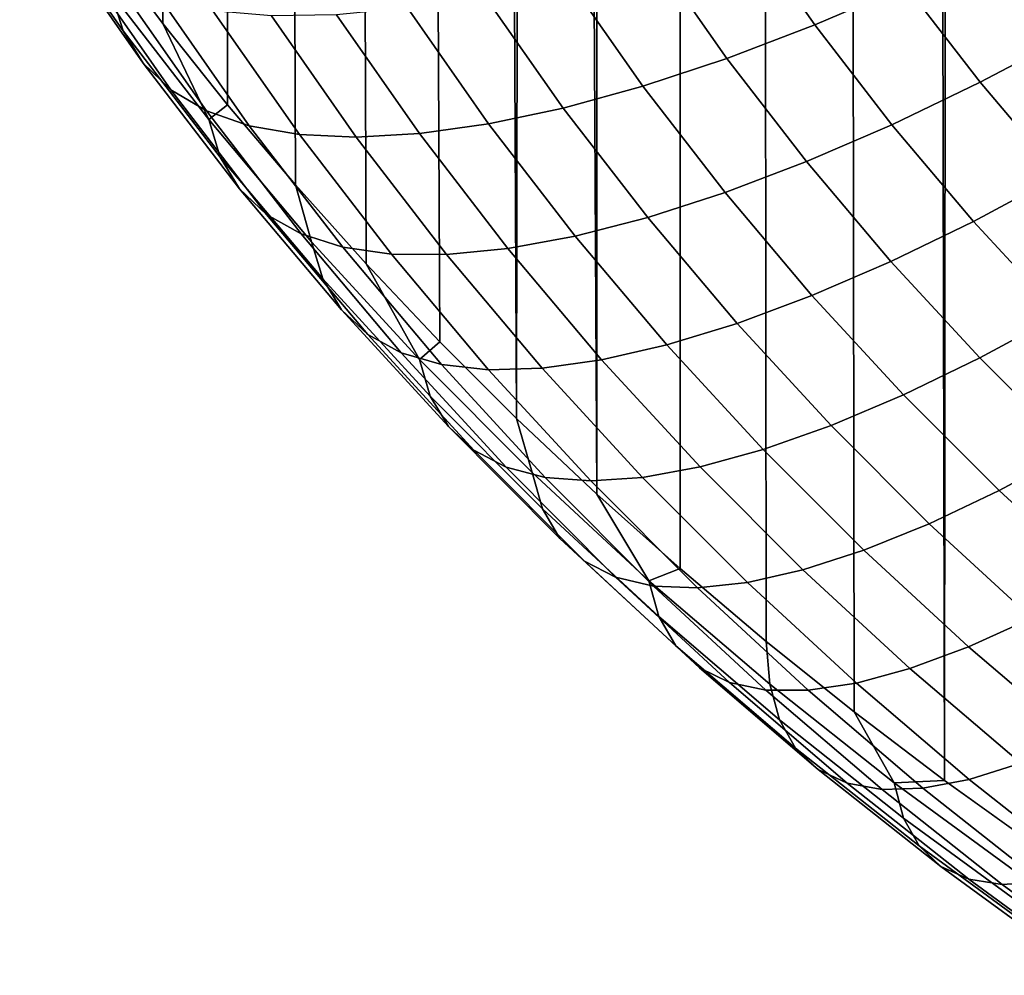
# Model space of a CAD drawing. Header units: metres. Extents: x -23 to 242, y -40 to 23.
# Tile 137 of 256: x 72.61 to 74.7, y -39.07 to -37.05. Entities that reach past the tile are written whole.
import ezdxf

# ---------------------------------------------------------------- set-up
doc = ezdxf.new("R2010")
doc.units = ezdxf.units.M
doc.layers.add('solid_10171013', color=7, linetype='CONTINUOUS')

msp = doc.modelspace()

# ---------------------------------------------------------------- linework, layer by layer
at = {"layer": 'solid_10171013'}
for points in [[(72.917892, -37.05899, 172.023666), (72.787132, -36.884968, 172.097534), (72.873901, -13.023076, 115.558151), (72.903252, -13.059084, 115.536179)], [(73.054893, -37.230797, 171.950729), (72.917892, -37.05899, 172.023666), (72.903252, -13.059084, 115.536179), (72.996964, -13.170831, 115.467575)], [(73.198326, -37.400482, 171.878708), (73.054893, -37.230797, 171.950729), (72.996964, -13.170831, 115.467575), (73.12542, -13.316665, 115.377197)], [(73.348152, -37.567852, 171.807663), (73.198326, -37.400482, 171.878708), (73.12542, -13.316665, 115.377197), (73.259384, -13.460636, 115.28714)], [(73.504333, -37.732738, 171.737671), (73.348152, -37.567852, 171.807663), (73.259384, -13.460636, 115.28714), (73.398819, -13.602496, 115.197281)], [(73.666992, -37.895134, 171.668747), (73.504333, -37.732738, 171.737671), (73.398819, -13.602496, 115.197281), (73.543671, -13.74215, 115.107864)], [(73.666992, -37.895134, 171.668747), (73.543671, -13.74215, 115.107864), (73.693909, -13.879548, 115.019203)], [(73.836533, -38.055275, 171.600769), (73.666992, -37.895134, 171.668747), (73.693909, -13.879548, 115.019203), (73.717888, -13.900825, 115.005424)], [(73.836533, -38.055275, 171.600769), (73.717888, -13.900825, 115.005424), (73.849815, -14.014886, 114.931313)], [(74.013138, -38.2131, 171.533768), (73.836533, -38.055275, 171.600769), (73.849815, -14.014886, 114.931313), (74.011772, -14.148269, 114.843895)], [(74.195351, -38.367184, 171.468369), (74.013138, -38.2131, 171.533768), (74.011772, -14.148269, 114.843895), (74.17849, -14.278546, 114.757759)], [(74.381638, -38.516315, 171.40506), (74.195351, -38.367184, 171.468369), (74.17849, -14.278546, 114.757759), (74.34845, -14.404621, 114.673706)], [(74.573174, -38.661461, 171.34346), (74.381638, -38.516315, 171.40506), (74.34845, -14.404621, 114.673706), (74.522293, -14.52704, 114.591347)], [(74.573174, -38.661461, 171.34346), (74.522293, -14.52704, 114.591347), (74.597916, -14.578315, 114.556587)], [(74.768593, -38.801476, 171.284027), (74.573174, -38.661461, 171.34346), (74.597916, -14.578315, 114.556587), (74.700615, -14.646089, 114.510399)], [(72.808426, -36.993996, 172.320389), (72.833672, -37.074135, 172.553925), (72.640442, -36.79768, 172.67128), (72.614479, -36.716557, 172.438156)], [(74.145638, -36.844383, 175.100739), (74.298515, -37.062, 175.008377), (74.491333, -36.9795, 175.141129), (74.343819, -36.769695, 175.230179)], [(74.689606, -36.885914, 175.257477), (74.841415, -37.082001, 175.17424), (75.037819, -36.970078, 175.276749), (74.89196, -36.781853, 175.356644)], [(72.833672, -37.074135, 172.553925), (72.875893, -37.142765, 172.788681), (72.683823, -36.867973, 172.905319), (72.640442, -36.79768, 172.67128)], [(73.954445, -36.907722, 174.955688), (74.112488, -37.13287, 174.860123), (74.298515, -37.062, 175.008377), (74.145638, -36.844383, 175.100739)], [(72.683823, -36.867973, 172.905319), (72.875893, -37.142765, 172.788681), (72.934784, -37.199417, 173.023041), (72.744331, -36.92696, 173.138687)], [(73.014732, -37.262444, 172.206436), (72.808426, -36.993996, 172.320389), (72.787132, -36.884968, 172.097534), (72.917892, -37.05899, 172.023666)], [(74.491333, -36.9795, 175.141129), (74.648941, -37.183281, 175.054626), (74.841415, -37.082001, 175.17424), (74.689606, -36.885914, 175.257477)], [(73.771576, -36.959309, 174.79599), (73.934532, -37.191643, 174.697372), (74.112488, -37.13287, 174.860123), (73.954445, -36.907722, 174.955688)], [(72.744331, -36.92696, 173.138687), (72.934784, -37.199417, 173.023041), (73.009941, -37.243694, 173.255402), (72.821556, -36.974228, 173.369781)], [(72.821556, -36.974228, 173.369781), (73.009941, -37.243694, 173.255402), (73.100845, -37.275284, 173.484192), (72.914955, -37.009445, 173.597031)], [(73.598289, -36.998814, 174.622726), (73.765907, -37.237953, 174.521225), (73.934532, -37.191643, 174.697372), (73.771576, -36.959309, 174.79599)], [(73.014732, -37.262444, 172.206436), (73.039246, -37.341648, 172.440369), (72.833672, -37.074135, 172.553925), (72.808426, -36.993996, 172.320389)], [(74.298515, -37.062, 175.008377), (74.461754, -37.273251, 174.918701), (74.648941, -37.183281, 175.054626), (74.491333, -36.9795, 175.141129)], [(72.914955, -37.009445, 173.597031), (73.100845, -37.275284, 173.484192), (73.206871, -37.293961, 173.707825), (73.023888, -37.03236, 173.818863)], [(73.435791, -37.025993, 174.437088), (73.607765, -37.2715, 174.332886), (73.765907, -37.237953, 174.521225), (73.598289, -36.998814, 174.622726)], [(73.023888, -37.03236, 173.818863), (73.206871, -37.293961, 173.707825), (73.327271, -37.29958, 173.924789), (73.147591, -37.042805, 174.033798)], [(73.28521, -37.04068, 174.240341), (73.461212, -37.29208, 174.133621), (73.607765, -37.2715, 174.332886), (73.435791, -37.025993, 174.437088)], [(73.147591, -37.042805, 174.033798), (73.327271, -37.29958, 173.924789), (73.461212, -37.29208, 174.133621), (73.28521, -37.04068, 174.240341)], [(72.833672, -37.074135, 172.553925), (73.039246, -37.341648, 172.440369), (73.080246, -37.408688, 172.675812), (72.875893, -37.142765, 172.788681)], [(73.014732, -37.262444, 172.206436), (72.917892, -37.05899, 172.023666), (73.054893, -37.230797, 171.950729)], [(74.112488, -37.13287, 174.860123), (74.281136, -37.351318, 174.767395), (74.461754, -37.273251, 174.918701), (74.298515, -37.062, 175.008377)], [(74.648941, -37.183281, 175.054626), (74.816216, -37.38076, 174.970795), (75.002655, -37.272163, 175.093521), (74.841415, -37.082001, 175.17424)], [(73.934532, -37.191643, 174.697372), (74.108353, -37.416965, 174.60173), (74.281136, -37.351318, 174.767395), (74.112488, -37.13287, 174.860123)], [(72.875893, -37.142765, 172.788681), (73.080246, -37.408688, 172.675812), (73.137436, -37.463104, 172.911118), (72.934784, -37.199417, 173.023041)], [(74.461754, -37.273251, 174.918701), (74.63488, -37.477837, 174.831863), (74.816216, -37.38076, 174.970795), (74.648941, -37.183281, 175.054626)], [(72.934784, -37.199417, 173.023041), (73.137436, -37.463104, 172.911118), (73.210434, -37.50452, 173.144699), (73.009941, -37.243694, 173.255402)], [(73.765907, -37.237953, 174.521225), (73.944611, -37.469776, 174.422821), (74.108353, -37.416965, 174.60173), (73.934532, -37.191643, 174.697372)], [(73.009941, -37.243694, 173.255402), (73.210434, -37.50452, 173.144699), (73.298721, -37.532642, 173.374939), (73.100845, -37.275284, 173.484192)], [(73.232651, -37.521488, 172.096481), (73.014732, -37.262444, 172.206436), (73.054893, -37.230797, 171.950729), (73.198326, -37.400482, 171.878708)], [(73.607765, -37.2715, 174.332886), (73.791039, -37.509415, 174.231903), (73.944611, -37.469776, 174.422821), (73.765907, -37.237953, 174.521225)], [(73.232651, -37.521488, 172.096481), (73.256401, -37.5998, 172.330795), (73.039246, -37.341648, 172.440369), (73.014732, -37.262444, 172.206436)], [(73.100845, -37.275284, 173.484192), (73.298721, -37.532642, 173.374939), (73.401695, -37.547264, 173.600311), (73.206871, -37.293961, 173.707825)], [(73.461212, -37.29208, 174.133621), (73.648712, -37.535629, 174.030243), (73.791039, -37.509415, 174.231903), (73.607765, -37.2715, 174.332886)], [(74.281136, -37.351318, 174.767395), (74.459892, -37.562748, 174.677643), (74.63488, -37.477837, 174.831863), (74.461754, -37.273251, 174.918701)], [(73.206871, -37.293961, 173.707825), (73.401695, -37.547264, 173.600311), (73.518631, -37.548267, 173.819229), (73.327271, -37.29958, 173.924789)], [(73.327271, -37.29958, 173.924789), (73.518631, -37.548267, 173.819229), (73.648712, -37.535629, 174.030243), (73.461212, -37.29208, 174.133621)], [(73.039246, -37.341648, 172.440369), (73.256401, -37.5998, 172.330795), (73.296127, -37.665325, 172.566864), (73.080246, -37.408688, 172.675812)], [(74.108353, -37.416965, 174.60173), (74.292488, -37.634937, 174.509201), (74.459892, -37.562748, 174.677643), (74.281136, -37.351318, 174.767395)], [(74.63488, -37.477837, 174.831863), (74.817383, -37.675533, 174.74794), (74.992706, -37.571747, 174.889725), (74.816216, -37.38076, 174.970795)], [(73.080246, -37.408688, 172.675812), (73.296127, -37.665325, 172.566864), (73.351555, -37.717617, 172.803085), (73.137436, -37.463104, 172.911118)], [(73.461189, -37.770641, 171.990723), (73.232651, -37.521488, 172.096481), (73.198326, -37.400482, 171.878708), (73.348152, -37.567852, 171.807663)], [(73.944611, -37.469776, 174.422821), (74.13382, -37.693943, 174.327667), (74.292488, -37.634937, 174.509201), (74.108353, -37.416965, 174.60173)], [(73.137436, -37.463104, 172.911118), (73.351555, -37.717617, 172.803085), (73.422302, -37.756306, 173.037811), (73.210434, -37.50452, 173.144699)], [(73.791039, -37.509415, 174.231903), (73.985001, -37.739376, 174.134277), (74.13382, -37.693943, 174.327667), (73.944611, -37.469776, 174.422821)], [(74.459892, -37.562748, 174.677643), (74.648186, -37.766911, 174.590988), (74.817383, -37.675533, 174.74794), (74.63488, -37.477837, 174.831863)], [(73.210434, -37.50452, 173.144699), (73.422302, -37.756306, 173.037811), (73.507881, -37.781124, 173.26947), (73.298721, -37.532642, 173.374939)], [(73.648712, -37.535629, 174.030243), (73.847076, -37.770958, 173.930359), (73.985001, -37.739376, 174.134277), (73.791039, -37.509415, 174.231903)], [(73.461189, -37.770641, 171.990723), (73.484154, -37.84811, 172.225403), (73.256401, -37.5998, 172.330795), (73.232651, -37.521488, 172.096481)], [(73.298721, -37.532642, 173.374939), (73.507881, -37.781124, 173.26947), (73.607681, -37.791885, 173.496475), (73.401695, -37.547264, 173.600311)], [(73.518631, -37.548267, 173.819229), (73.721008, -37.788494, 173.71727), (73.847076, -37.770958, 173.930359), (73.648712, -37.535629, 174.030243)], [(73.401695, -37.547264, 173.600311), (73.607681, -37.791885, 173.496475), (73.721008, -37.788494, 173.71727), (73.518631, -37.548267, 173.819229)], [(73.461189, -37.770641, 171.990723), (73.348152, -37.567852, 171.807663), (73.504333, -37.732738, 171.737671)], [(74.292488, -37.634937, 174.509201), (74.486298, -37.84528, 174.419922), (74.648186, -37.766911, 174.590988), (74.459892, -37.562748, 174.677643)], [(73.256401, -37.5998, 172.330795), (73.484154, -37.84811, 172.225403), (73.522575, -37.912201, 172.462082), (73.296127, -37.665325, 172.566864)], [(74.13382, -37.693943, 174.327667), (74.332855, -37.91013, 174.235901), (74.486298, -37.84528, 174.419922), (74.292488, -37.634937, 174.509201)], [(73.296127, -37.665325, 172.566864), (73.522575, -37.912201, 172.462082), (73.576195, -37.962482, 172.699142), (73.351555, -37.717617, 172.803085)], [(74.648186, -37.766911, 174.590988), (74.845436, -37.963619, 174.507492), (75.008713, -37.86615, 174.667023), (74.817383, -37.675533, 174.74794)], [(73.985001, -37.739376, 174.134277), (74.188927, -37.961044, 174.040192), (74.332855, -37.91013, 174.235901), (74.13382, -37.693943, 174.327667)], [(73.351555, -37.717617, 172.803085), (73.576195, -37.962482, 172.699142), (73.644638, -37.9986, 172.934967), (73.422302, -37.756306, 173.037811)], [(73.699577, -38.009766, 171.889221), (73.461189, -37.770641, 171.990723), (73.504333, -37.732738, 171.737671), (73.666992, -37.895134, 171.668747)], [(73.847076, -37.770958, 173.930359), (74.055527, -37.997692, 173.834106), (74.188927, -37.961044, 174.040192), (73.985001, -37.739376, 174.134277)], [(73.422302, -37.756306, 173.037811), (73.644638, -37.9986, 172.934967), (73.727417, -38.02029, 173.167953), (73.507881, -37.781124, 173.26947)], [(74.486298, -37.84528, 174.419922), (74.689194, -38.04781, 174.333954), (74.845436, -37.963619, 174.507492), (74.648186, -37.766911, 174.590988)], [(73.699577, -38.009766, 171.889221), (73.721748, -38.086437, 172.124237), (73.484154, -37.84811, 172.225403), (73.461189, -37.770641, 171.990723)], [(73.507881, -37.781124, 173.26947), (73.727417, -38.02029, 173.167953), (73.823959, -38.027401, 173.3965), (73.607681, -37.791885, 173.496475)], [(73.721008, -37.788494, 173.71727), (73.933586, -38.019855, 173.619064), (74.055527, -37.997692, 173.834106), (73.847076, -37.770958, 173.930359)], [(73.607681, -37.791885, 173.496475), (73.823959, -38.027401, 173.3965), (73.933586, -38.019855, 173.619064), (73.721008, -37.788494, 173.71727)], [(73.484154, -37.84811, 172.225403), (73.721748, -38.086437, 172.124237), (73.758842, -38.149181, 172.361481), (73.522575, -37.912201, 172.462082)], [(74.332855, -37.91013, 174.235901), (74.541092, -38.118176, 174.147598), (74.689194, -38.04781, 174.333954), (74.486298, -37.84528, 174.419922)], [(73.522575, -37.912201, 172.462082), (73.758842, -38.149181, 172.361481), (73.810616, -38.197567, 172.59935), (73.576195, -37.962482, 172.699142)], [(73.947083, -38.238781, 171.792007), (73.699577, -38.009766, 171.889221), (73.666992, -37.895134, 171.668747), (73.836533, -38.055275, 171.600769)], [(74.188927, -37.961044, 174.040192), (74.402161, -38.174252, 173.949692), (74.541092, -38.118176, 174.147598), (74.332855, -37.91013, 174.235901)], [(73.576195, -37.962482, 172.699142), (73.810616, -38.197567, 172.59935), (73.876694, -38.231255, 172.836212), (73.644638, -37.9986, 172.934967)], [(74.055527, -37.997692, 173.834106), (74.273384, -38.215683, 173.741577), (74.402161, -38.174252, 173.949692), (74.188927, -37.961044, 174.040192)], [(74.689194, -38.04781, 174.333954), (74.900597, -38.242393, 174.251358), (75.051086, -38.152725, 174.427216), (74.845436, -37.963619, 174.507492)], [(73.644638, -37.9986, 172.934967), (73.876694, -38.231255, 172.836212), (73.956619, -38.250004, 173.07045), (73.727417, -38.02029, 173.167953)], [(73.699577, -38.009766, 171.889221), (73.947083, -38.238781, 171.792007), (73.968445, -38.314705, 172.027344), (73.721748, -38.086437, 172.124237)], [(73.933586, -38.019855, 173.619064), (74.155663, -38.242207, 173.524673), (74.273384, -38.215683, 173.741577), (74.055527, -37.997692, 173.834106)], [(73.727417, -38.02029, 173.167953), (73.956619, -38.250004, 173.07045), (74.049828, -38.25367, 173.300461), (73.823959, -38.027401, 173.3965)], [(73.823959, -38.027401, 173.3965), (74.049828, -38.25367, 173.300461), (74.155663, -38.242207, 173.524673), (73.933586, -38.019855, 173.619064)], [(73.947083, -38.238781, 171.792007), (73.836533, -38.055275, 171.600769), (74.013138, -38.2131, 171.533768)], [(74.541092, -38.118176, 174.147598), (74.757927, -38.317944, 174.06279), (74.900597, -38.242393, 174.251358), (74.689194, -38.04781, 174.333954)], [(73.721748, -38.086437, 172.124237), (73.968445, -38.314705, 172.027344), (74.004196, -38.376179, 172.265137), (73.758842, -38.149181, 172.361481)], [(74.402161, -38.174252, 173.949692), (74.624084, -38.37888, 173.862823), (74.757927, -38.317944, 174.06279), (74.541092, -38.118176, 174.147598)], [(73.758842, -38.149181, 172.361481), (74.004196, -38.376179, 172.265137), (74.054085, -38.422783, 172.503754), (73.810616, -38.197567, 172.59935)], [(74.273384, -38.215683, 173.741577), (74.500015, -38.424805, 173.652817), (74.624084, -38.37888, 173.862823), (74.402161, -38.174252, 173.949692)], [(73.810616, -38.197567, 172.59935), (74.054085, -38.422783, 172.503754), (74.117767, -38.454182, 172.741577), (73.876694, -38.231255, 172.836212)], [(74.203033, -38.457657, 171.699097), (73.947083, -38.238781, 171.792007), (74.013138, -38.2131, 171.533768), (74.195351, -38.367184, 171.468369)], [(74.155663, -38.242207, 173.524673), (74.386589, -38.455437, 173.434158), (74.500015, -38.424805, 173.652817), (74.273384, -38.215683, 173.741577)], [(73.876694, -38.231255, 172.836212), (74.117767, -38.454182, 172.741577), (74.194786, -38.470158, 172.97699), (73.956619, -38.250004, 173.07045)], [(73.947083, -38.238781, 171.792007), (74.203033, -38.457657, 171.699097), (74.223579, -38.532879, 171.934723), (73.968445, -38.314705, 172.027344)], [(74.049828, -38.25367, 173.300461), (74.284607, -38.470585, 173.208374), (74.386589, -38.455437, 173.434158), (74.155663, -38.242207, 173.524673)], [(73.956619, -38.250004, 173.07045), (74.194786, -38.470158, 172.97699), (74.284607, -38.470585, 173.208374), (74.049828, -38.25367, 173.300461)], [(73.968445, -38.314705, 172.027344), (74.223579, -38.532879, 171.934723), (74.257965, -38.593159, 172.173019), (74.004196, -38.376179, 172.265137)], [(74.624084, -38.37888, 173.862823), (74.854103, -38.574837, 173.779648), (74.982788, -38.509338, 173.981552), (74.757927, -38.317944, 174.06279)], [(74.466927, -38.666508, 171.610443), (74.203033, -38.457657, 171.699097), (74.195351, -38.367184, 171.468369), (74.381638, -38.516315, 171.40506)], [(74.004196, -38.376179, 172.265137), (74.257965, -38.593159, 172.173019), (74.305946, -38.638084, 172.412369), (74.054085, -38.422783, 172.503754)], [(74.500015, -38.424805, 173.652817), (74.734795, -38.624989, 173.567841), (74.854103, -38.574837, 173.779648), (74.624084, -38.37888, 173.862823)], [(74.054085, -38.422783, 172.503754), (74.305946, -38.638084, 172.412369), (74.367195, -38.667339, 172.651108), (74.117767, -38.454182, 172.741577)], [(74.386589, -38.455437, 173.434158), (74.625725, -38.659481, 173.347549), (74.734795, -38.624989, 173.567841), (74.500015, -38.424805, 173.652817)], [(74.117767, -38.454182, 172.741577), (74.367195, -38.667339, 172.651108), (74.441269, -38.680706, 172.887619), (74.194786, -38.470158, 172.97699)], [(74.284607, -38.470585, 173.208374), (74.527649, -38.678089, 173.1203), (74.625725, -38.659481, 173.347549), (74.386589, -38.455437, 173.434158)], [(74.194786, -38.470158, 172.97699), (74.441269, -38.680706, 172.887619), (74.527649, -38.678089, 173.1203), (74.284607, -38.470585, 173.208374)], [(74.203033, -38.457657, 171.699097), (74.466927, -38.666508, 171.610443), (74.486649, -38.741066, 171.846359), (74.223579, -38.532879, 171.934723)], [(74.466927, -38.666508, 171.610443), (74.381638, -38.516315, 171.40506), (74.573174, -38.661461, 171.34346)], [(74.223579, -38.532879, 171.934723), (74.486649, -38.741066, 171.846359), (74.519653, -38.800224, 172.085129), (74.257965, -38.593159, 172.173019)], [(74.257965, -38.593159, 172.173019), (74.519653, -38.800224, 172.085129), (74.565704, -38.843575, 172.325134), (74.305946, -38.638084, 172.412369)], [(74.305946, -38.638084, 172.412369), (74.565704, -38.843575, 172.325134), (74.624496, -38.870808, 172.564743), (74.367195, -38.667339, 172.651108)], [(74.625725, -38.659481, 173.347549), (74.872604, -38.854385, 173.264816), (74.977272, -38.816269, 173.486649), (74.734795, -38.624989, 173.567841)], [(74.466927, -38.666508, 171.610443), (74.573174, -38.661461, 171.34346), (74.768593, -38.801476, 171.284027), (74.740005, -38.866417, 171.525589)], [(74.527649, -38.678089, 173.1203), (74.778488, -38.876251, 173.036179), (74.872604, -38.854385, 173.264816), (74.625725, -38.659481, 173.347549)], [(74.367195, -38.667339, 172.651108), (74.624496, -38.870808, 172.564743), (74.695587, -38.881729, 172.802292), (74.441269, -38.680706, 172.887619)], [(74.441269, -38.680706, 172.887619), (74.695587, -38.881729, 172.802292), (74.778488, -38.876251, 173.036179), (74.527649, -38.678089, 173.1203)], [(74.466927, -38.666508, 171.610443), (74.740005, -38.866417, 171.525589), (74.758858, -38.940338, 171.761765), (74.486649, -38.741066, 171.846359)], [(74.486649, -38.741066, 171.846359), (74.758858, -38.940338, 171.761765), (74.790421, -38.998409, 172.001007), (74.519653, -38.800224, 172.085129)], [(74.519653, -38.800224, 172.085129), (74.790421, -38.998409, 172.001007), (74.834473, -39.040234, 172.241669), (74.565704, -38.843575, 172.325134)], [(74.565704, -38.843575, 172.325134), (74.834473, -39.040234, 172.241669), (74.890686, -39.06551, 172.482086), (74.624496, -38.870808, 172.564743)], [(74.624496, -38.870808, 172.564743), (74.890686, -39.06551, 172.482086), (74.958672, -39.074055, 172.720657), (74.695587, -38.881729, 172.802292)], [(74.695587, -38.881729, 172.802292), (74.958672, -39.074055, 172.720657), (75.037941, -39.0658, 172.955719), (74.778488, -38.876251, 173.036179)]]:
    msp.add_3dface(points, dxfattribs=at)

doc.saveas('drawing.dxf')
